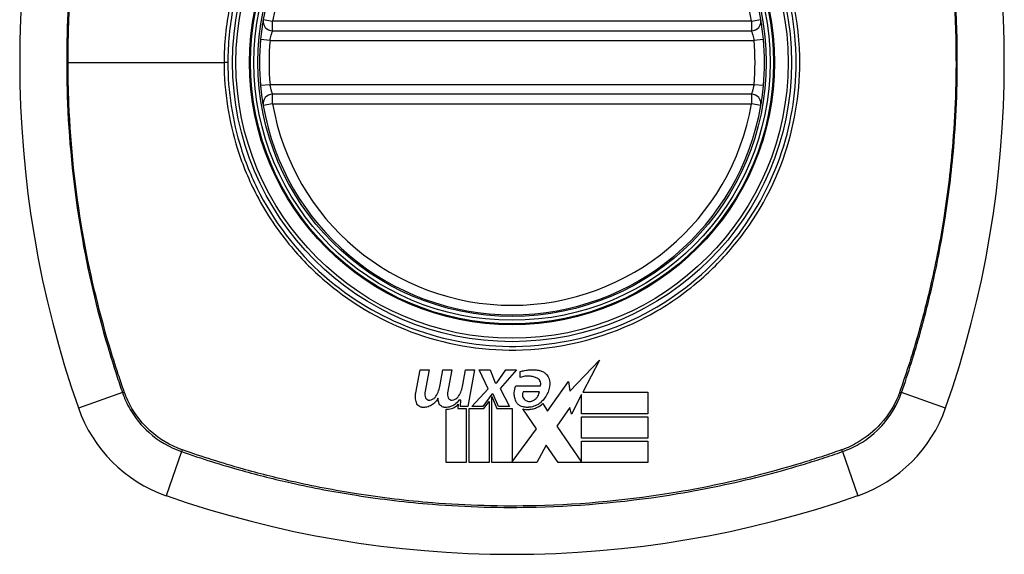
# Model space of a CAD drawing. Header units: inches. Extents: x 93 to 225, y 65 to 102.
# Tile 21 of 37: x 159.705 to 160.925, y 83.127 to 83.79. Entities that reach past the tile are written whole.
import ezdxf

# ---------------------------------------------------------------- set-up
doc = ezdxf.new("R2010")
doc.units = ezdxf.units.IN
doc.header["$MEASUREMENT"] = 0
doc.layers.add('Visible Edges(ANSI)', color=7, linetype='Continuous', lineweight=25)
doc.layers.add('Visible Tangent Edges(ANSI)', color=7, linetype='Continuous', lineweight=25)

msp = doc.modelspace()

# ---------------------------------------------------------------- linework, layer by layer
at = {"layer": 'Visible Edges(ANSI)'}
for p, q in [((160.0184, 83.7762), (160.612, 83.7762)), ((160.612, 83.6974), (160.0184, 83.6974)), ((160.387, 83.329), (160.4235, 83.3675)), ((160.4235, 83.3675), (160.4028, 83.3278)), ((160.1959, 83.327), (160.2014, 83.3555)), ((160.2014, 83.3555), (160.2124, 83.3555)), ((160.2124, 83.3555), (160.2073, 83.3268)), ((160.2261, 83.3368), (160.2294, 83.3555)), ((160.2294, 83.3555), (160.2404, 83.3555)), ((160.2404, 83.3555), (160.2353, 83.3268)), ((160.2543, 83.3368), (160.2577, 83.3555)), ((160.2577, 83.3555), (160.2687, 83.3555)), ((160.2687, 83.3555), (160.2606, 83.31)), ((160.2857, 83.3321), (160.2744, 83.3555)), ((160.2744, 83.3555), (160.2879, 83.3555)), ((160.2879, 83.3555), (160.2942, 83.3393)), ((160.2962, 83.3393), (160.3074, 83.3555)), ((160.3209, 83.3555), (160.3004, 83.3323)), ((160.3074, 83.3555), (160.3209, 83.3555)), ((160.3254, 83.3458), (160.3254, 83.3533)), ((160.2942, 83.3393), (160.2962, 83.3393)), ((160.3199, 83.3358), (160.3504, 83.3358)), ((160.3592, 83.3042), (160.3853, 83.3409)), ((160.3853, 83.3409), (160.387, 83.329)), ((160.2654, 83.31), (160.2857, 83.3321)), ((160.2902, 83.3253), (160.279, 83.31)), ((160.2919, 83.3253), (160.2902, 83.3253)), ((160.2902, 83.2403), (160.2902, 83.3224)), ((160.2902, 83.3224), (160.2964, 83.3077)), ((160.2984, 83.31), (160.2919, 83.3253)), ((160.3004, 83.3323), (160.3119, 83.31)), ((160.3492, 83.3283), (160.3292, 83.3283)), ((160.4014, 83.325), (160.3887, 83.3005)), ((160.4014, 83.301), (160.4014, 83.325)), ((160.4028, 83.3278), (160.4837, 83.3278)), ((160.4837, 83.3278), (160.4837, 83.301)), ((160.2486, 83.3128), (160.2482, 83.3077)), ((160.2519, 83.318), (160.2494, 83.318)), ((160.2512, 83.31), (160.2519, 83.318)), ((160.2606, 83.31), (160.2512, 83.31)), ((160.279, 83.31), (160.2654, 83.31)), ((160.2804, 83.3077), (160.2867, 83.3163)), ((160.2867, 83.3163), (160.2867, 83.2403)), ((160.3119, 83.31), (160.2984, 83.31)), ((160.3534, 83.3138), (160.3592, 83.3042)), ((160.2337, 83.2403), (160.2337, 83.3065)), ((160.2482, 83.3077), (160.2584, 83.3077)), ((160.2584, 83.3077), (160.2584, 83.2403)), ((160.2619, 83.2403), (160.2619, 83.3077)), ((160.2619, 83.3077), (160.2804, 83.3077)), ((160.2964, 83.3077), (160.3152, 83.3077)), ((160.3152, 83.3077), (160.3152, 83.2413)), ((160.3457, 83.2822), (160.3284, 83.307)), ((160.387, 83.3089), (160.3707, 83.2855)), ((160.3887, 83.3005), (160.387, 83.3089)), ((160.4837, 83.301), (160.4014, 83.301)), ((160.4014, 83.2705), (160.4014, 83.2973)), ((160.4014, 83.2973), (160.4837, 83.2973)), ((160.4837, 83.2973), (160.4837, 83.2705)), ((160.3707, 83.2855), (160.4014, 83.2408)), ((160.3152, 83.2413), (160.3457, 83.2822)), ((160.3575, 83.262), (160.3459, 83.2403)), ((160.3722, 83.2403), (160.3575, 83.262)), ((160.4837, 83.2705), (160.4014, 83.2705)), ((160.4014, 83.267), (160.4837, 83.267)), ((160.4014, 83.2408), (160.4014, 83.267)), ((160.4837, 83.267), (160.4837, 83.2403)), ((160.2584, 83.2403), (160.2337, 83.2403)), ((160.2867, 83.2403), (160.2619, 83.2403)), ((160.3459, 83.2403), (160.2902, 83.2403)), ((160.4837, 83.2403), (160.3722, 83.2403))]:
    msp.add_line(p, q, dxfattribs=at)
for radius in [0.3199, 0.315]:
    msp.add_circle((160.3152, 83.7368), radius, dxfattribs=at)
for centre, radius, start, end in [((161.0041, 83.7368), 1.2992, 160.7337, 199.2663), ((159.6262, 83.7368), 1.2992, 340.7337, 19.2663), ((160.3152, 83.7368), 0.313, 9.784, 170.216), ((160.0184, 83.788), 0.0118, 170.216, 270), ((160.612, 83.788), 0.0118, 270, 9.784), ((160.3152, 83.7368), 0.313, 174.7499, 185.2501), ((160.3152, 83.7368), 0.313, 354.7499, 5.2501), ((160.0184, 83.6856), 0.0118, 90, 189.784), ((160.612, 83.6856), 0.0118, 350.216, 90), ((160.3152, 83.7368), 0.313, 189.784, 350.216), ((159.9449, 83.3666), 0.1772, 199.2663, 250.7337), ((160.6854, 83.3666), 0.1772, 289.2663, 340.7337), ((160.3152, 84.4258), 1.2992, 250.7337, 289.2663)]:
    msp.add_arc(centre, radius, start, end, dxfattribs=at)
for points, knots in [([(160.0067, 83.79), (160.0067, 83.79), (160.0067, 83.7898), (160.0065, 83.789), (160.0064, 83.7881), (160.0059, 83.7848), (160.0054, 83.7819), (160.0044, 83.7745), (160.0039, 83.77), (160.0035, 83.7654)], [0, 0, 0, 0, 0.01176876, 0.01176876, 0.03059878, 0.03059878, 0.0607268, 0.0607268, 0.09415008, 0.09415008, 0.09415008, 0.09415008]), ([(160.6268, 83.7654), (160.6264, 83.77), (160.6259, 83.7745), (160.6249, 83.7819), (160.6244, 83.7848), (160.6239, 83.7881), (160.6238, 83.789), (160.6236, 83.7898), (160.6236, 83.79), (160.6236, 83.79)], [0, 0, 0, 0, 0.03342328, 0.03342328, 0.06355131, 0.06355131, 0.08238132, 0.08238132, 0.09415008, 0.09415008, 0.09415008, 0.09415008]), ([(160.0035, 83.7081), (160.0036, 83.7065), (160.0038, 83.7049), (160.0042, 83.7008), (160.0045, 83.6984), (160.0053, 83.6926), (160.0057, 83.6895), (160.0065, 83.6849), (160.0067, 83.6836), (160.0067, 83.6836)], [0, 0, 0, 0, 0.01176793, 0.01176793, 0.03059662, 0.03059662, 0.06072253, 0.06072253, 0.09414345, 0.09414345, 0.09414345, 0.09414345]), ([(160.6236, 83.6836), (160.6236, 83.6836), (160.6238, 83.6849), (160.6246, 83.6895), (160.625, 83.6926), (160.6258, 83.6984), (160.6261, 83.7008), (160.6265, 83.7049), (160.6267, 83.7065), (160.6268, 83.7081)], [0, 0, 0, 0, 0.03342093, 0.03342093, 0.06354683, 0.06354683, 0.08237552, 0.08237552, 0.09414345, 0.09414345, 0.09414345, 0.09414345]), ([(160.3254, 83.3533), (160.3272, 83.3538), (160.329, 83.3543), (160.332, 83.3549), (160.3333, 83.3551), (160.3352, 83.3553), (160.3358, 83.3554), (160.337, 83.3555), (160.3375, 83.3555), (160.3386, 83.3555), (160.3391, 83.3556), (160.3404, 83.3556), (160.3412, 83.3556), (160.344, 83.3555), (160.346, 83.3553), (160.3479, 83.355)], [-0.05857853, -0.05857853, -0.05857853, -0.05857853, -0.04427096, -0.04427096, -0.03493369, -0.03493369, -0.0296881, -0.0296881, -0.0258246, -0.0258246, -0.02178743, -0.02178743, -0.01568984, -0.01568984, -0.00067754, -0.00067754, -0.00067754, -0.00067754]), ([(160.3462, 83.3453), (160.3448, 83.3459), (160.3434, 83.3464), (160.3403, 83.3473), (160.3386, 83.3476), (160.3363, 83.3477), (160.3358, 83.3477), (160.335, 83.3477), (160.3347, 83.3477), (160.3342, 83.3477), (160.3339, 83.3477), (160.3333, 83.3477), (160.333, 83.3476), (160.3322, 83.3476), (160.3317, 83.3475), (160.3292, 83.3471), (160.3273, 83.3465), (160.3254, 83.3458)], [-0.05506664, -0.05506664, -0.05506664, -0.05506664, -0.04374259, -0.04374259, -0.03018084, -0.03018084, -0.0264387, -0.0264387, -0.02420765, -0.02420765, -0.02223233, -0.02223233, -0.01976957, -0.01976957, -0.01599104, -0.01599104, -0.00050036, -0.00050036, -0.00050036, -0.00050036]), ([(160.3479, 83.355), (160.3492, 83.3548), (160.3505, 83.3545), (160.3525, 83.3537), (160.3533, 83.3533), (160.3552, 83.3521), (160.3562, 83.3513), (160.3586, 83.3489), (160.3598, 83.3471), (160.3615, 83.3431), (160.362, 83.3409), (160.3619, 83.3383), (160.3619, 83.338), (160.3619, 83.3378)], [-0.07879273, -0.07879273, -0.07879273, -0.07879273, -0.06865981, -0.06865981, -0.06195708, -0.06195708, -0.05155002, -0.05155002, -0.03492434, -0.03492434, -0.01659653, -0.01659653, -0.01443138, -0.01443138, -0.01443138, -0.01443138]), ([(160.3199, 83.3168), (160.3192, 83.3184), (160.3186, 83.3202), (160.318, 83.3236), (160.3178, 83.3254), (160.318, 83.3301), (160.3187, 83.333), (160.3199, 83.3358)], [-0.05252162, -0.05252162, -0.05252162, -0.05252162, -0.03802982, -0.03802982, -0.02406892, -0.02406892, 0, 0, 0, 0]), ([(160.3504, 83.3358), (160.3504, 83.3359), (160.3505, 83.3361), (160.3507, 83.3371), (160.3508, 83.338), (160.3506, 83.3399), (160.3503, 83.3409), (160.3494, 83.3426), (160.3488, 83.3433), (160.3476, 83.3445), (160.3469, 83.3449), (160.3462, 83.3453)], [-0.03010904, -0.03010904, -0.03010904, -0.03010904, -0.02874945, -0.02874945, -0.02177568, -0.02177568, -0.01355693, -0.01355693, -0.00629065, -0.00629065, 0, 0, 0, 0]), ([(160.3619, 83.3378), (160.3616, 83.3333), (160.3605, 83.3289), (160.3568, 83.3216), (160.3546, 83.3186), (160.3519, 83.316)], [-0.0651785, -0.0651785, -0.0651785, -0.0651785, -0.02911205, -0.02911205, 0, 0, 0, 0]), ([(160.1967, 83.3148), (160.196, 83.3168), (160.1956, 83.319), (160.1953, 83.3231), (160.1955, 83.325), (160.1959, 83.327)], [-0.03334269, -0.03334269, -0.03334269, -0.03334269, -0.01618292, -0.01618292, -0.00041988, -0.00041988, -0.00041988, -0.00041988]), ([(160.2073, 83.3268), (160.2072, 83.3259), (160.2071, 83.3249), (160.2073, 83.3229), (160.2076, 83.3219), (160.208, 83.3209)], [-0.01599987, -0.01599987, -0.01599987, -0.01599987, -0.00850266, -0.00850266, 0, 0, 0, 0]), ([(160.2132, 83.3179), (160.2143, 83.3181), (160.2155, 83.3184), (160.2172, 83.3192), (160.2179, 83.3196), (160.2194, 83.3208), (160.2203, 83.3217), (160.2209, 83.3227)], [-0.02463691, -0.02463691, -0.02463691, -0.02463691, -0.01555528, -0.01555528, -0.00955626, -0.00955626, 0, 0, 0, 0]), ([(160.2353, 83.3268), (160.2352, 83.3258), (160.2351, 83.3249), (160.2353, 83.3229), (160.2356, 83.3219), (160.236, 83.3209)], [-0.01604893, -0.01604893, -0.01604893, -0.01604893, -0.00847727, -0.00847727, 0, 0, 0, 0]), ([(160.2411, 83.3179), (160.2424, 83.3181), (160.2435, 83.3184), (160.2453, 83.3193), (160.246, 83.3197), (160.2475, 83.3209), (160.2483, 83.3218), (160.2489, 83.3227)], [-0.02463866, -0.02463866, -0.02463866, -0.02463866, -0.01525184, -0.01525184, -0.00931987, -0.00931987, 0, 0, 0, 0]), ([(160.3292, 83.3283), (160.3291, 83.3281), (160.329, 83.3279), (160.3287, 83.3272), (160.3285, 83.3267), (160.3281, 83.3251), (160.3281, 83.324), (160.3285, 83.322), (160.3289, 83.3211), (160.3299, 83.3195), (160.3305, 83.3188), (160.3312, 83.3183)], [-0.02954107, -0.02954107, -0.02954107, -0.02954107, -0.0279188, -0.0279188, -0.02353211, -0.02353211, -0.01478416, -0.01478416, -0.00692303, -0.00692303, 0, 0, 0, 0]), ([(160.3399, 83.3168), (160.341, 83.3172), (160.3421, 83.3177), (160.3437, 83.3188), (160.3444, 83.3193), (160.3459, 83.3208), (160.3467, 83.3218), (160.3483, 83.3246), (160.3489, 83.3264), (160.3492, 83.3283)], [-0.04086178, -0.04086178, -0.04086178, -0.04086178, -0.03180686, -0.03180686, -0.02543884, -0.02543884, -0.01530154, -0.01530154, 0, 0, 0, 0]), ([(160.2049, 83.3088), (160.2047, 83.3088), (160.2045, 83.3088), (160.2042, 83.3088), (160.204, 83.3088), (160.2038, 83.3089), (160.2037, 83.3089), (160.2035, 83.3089), (160.2035, 83.3089), (160.2033, 83.309), (160.2032, 83.309), (160.203, 83.309), (160.2028, 83.3091), (160.2023, 83.3092), (160.2019, 83.3094), (160.201, 83.3097), (160.2005, 83.31), (160.1993, 83.3108), (160.1986, 83.3115), (160.1974, 83.313), (160.197, 83.3139), (160.1967, 83.3148)], [-0.02806933, -0.02806933, -0.02806933, -0.02806933, -0.02655837, -0.02655837, -0.0254402, -0.0254402, -0.02479565, -0.02479565, -0.02416023, -0.02416023, -0.02344141, -0.02344141, -0.02230527, -0.02230527, -0.01907839, -0.01907839, -0.01504987, -0.01504987, -0.00755311, -0.00755311, 0, 0, 0, 0]), ([(160.2234, 83.3203), (160.2227, 83.3188), (160.2218, 83.3175), (160.2196, 83.3148), (160.2182, 83.3135), (160.215, 83.3113), (160.2132, 83.3104), (160.2092, 83.3091), (160.2071, 83.3088), (160.2049, 83.3088)], [-0.06020904, -0.06020904, -0.06020904, -0.06020904, -0.04740935, -0.04740935, -0.03262202, -0.03262202, -0.01678225, -0.01678225, -0.00037275, -0.00037275, -0.00037275, -0.00037275]), ([(160.208, 83.3209), (160.2082, 83.3206), (160.2083, 83.3203), (160.2088, 83.3196), (160.2091, 83.3193), (160.2098, 83.3188), (160.2101, 83.3185), (160.2108, 83.3182), (160.211, 83.3181), (160.2114, 83.318), (160.2115, 83.318), (160.2116, 83.318), (160.2117, 83.318), (160.2118, 83.318), (160.2118, 83.318), (160.2119, 83.3179), (160.212, 83.3179), (160.2122, 83.3179), (160.2123, 83.3179), (160.2126, 83.3179), (160.2129, 83.3179), (160.2132, 83.3179)], [-0.01825939, -0.01825939, -0.01825939, -0.01825939, -0.01555937, -0.01555937, -0.01215229, -0.01215229, -0.00884391, -0.00884391, -0.00670425, -0.00670425, -0.00603459, -0.00603459, -0.00561463, -0.00561463, -0.00522861, -0.00522861, -0.00473542, -0.00473542, -0.00393494, -0.00393494, -0.00196875, -0.00196875, -0.00196875, -0.00196875]), ([(160.2324, 83.3088), (160.2323, 83.3088), (160.2322, 83.3088), (160.232, 83.3088), (160.2319, 83.3088), (160.2317, 83.3088), (160.2316, 83.3088), (160.2315, 83.3089), (160.2314, 83.3089), (160.2312, 83.3089), (160.2311, 83.3089), (160.2309, 83.3089), (160.2308, 83.309), (160.2303, 83.3091), (160.23, 83.3092), (160.2289, 83.3095), (160.2283, 83.3099), (160.2269, 83.3108), (160.2263, 83.3114), (160.2252, 83.3129), (160.2247, 83.3138), (160.2244, 83.3148)], [-0.02766047, -0.02766047, -0.02766047, -0.02766047, -0.02680401, -0.02680401, -0.0261056, -0.0261056, -0.02548201, -0.02548201, -0.02488025, -0.02488025, -0.02420509, -0.02420509, -0.02317395, -0.02317395, -0.02044509, -0.02044509, -0.01476326, -0.01476326, -0.00792574, -0.00792574, 0, 0, 0, 0]), ([(160.2494, 83.318), (160.2481, 83.3159), (160.2463, 83.314), (160.2425, 83.3113), (160.2408, 83.3104), (160.2368, 83.3091), (160.2346, 83.3088), (160.2324, 83.3088)], [-0.0529494, -0.0529494, -0.0529494, -0.0529494, -0.03254649, -0.03254649, -0.01730062, -0.01730062, -0.00039707, -0.00039707, -0.00039707, -0.00039707]), ([(160.2337, 83.3065), (160.2346, 83.3065), (160.2356, 83.3066), (160.239, 83.307), (160.2413, 83.3077), (160.2454, 83.3099), (160.2471, 83.3112), (160.2486, 83.3128)], [-0.04317297, -0.04317297, -0.04317297, -0.04317297, -0.0356333, -0.0356333, -0.01696241, -0.01696241, 0, 0, 0, 0]), ([(160.236, 83.3209), (160.2362, 83.3206), (160.2363, 83.3203), (160.2368, 83.3196), (160.2371, 83.3193), (160.2378, 83.3187), (160.2382, 83.3185), (160.2389, 83.3182), (160.2392, 83.3181), (160.2396, 83.318), (160.2397, 83.318), (160.2398, 83.318), (160.2399, 83.318), (160.24, 83.3179), (160.24, 83.3179), (160.2401, 83.3179), (160.2402, 83.3179), (160.2404, 83.3179), (160.2405, 83.3179), (160.2408, 83.3179), (160.2409, 83.3179), (160.2411, 83.3179)], [-0.01824014, -0.01824014, -0.01824014, -0.01824014, -0.0154558, -0.0154558, -0.01198937, -0.01198937, -0.00859566, -0.00859566, -0.00615971, -0.00615971, -0.00546034, -0.00546034, -0.00503601, -0.00503601, -0.00465527, -0.00465527, -0.00417342, -0.00417342, -0.00341971, -0.00341971, -0.00194251, -0.00194251, -0.00194251, -0.00194251]), ([(160.3304, 83.3093), (160.3298, 83.3093), (160.3293, 83.3094), (160.3276, 83.3098), (160.3265, 83.3102), (160.3242, 83.3114), (160.3231, 83.3123), (160.3212, 83.3144), (160.3204, 83.3155), (160.3199, 83.3168)], [-0.03526655, -0.03526655, -0.03526655, -0.03526655, -0.03088657, -0.03088657, -0.02197862, -0.02197862, -0.01079591, -0.01079591, 0, 0, 0, 0]), ([(160.3284, 83.307), (160.3297, 83.3067), (160.331, 83.3065), (160.3328, 83.3064), (160.3332, 83.3064), (160.334, 83.3063), (160.3344, 83.3063), (160.335, 83.3063), (160.3353, 83.3063), (160.3358, 83.3064), (160.3361, 83.3064), (160.3367, 83.3064), (160.3372, 83.3065), (160.3386, 83.3066), (160.3395, 83.3068), (160.3421, 83.3073), (160.3438, 83.3079), (160.3483, 83.3098), (160.351, 83.3116), (160.3534, 83.3138)], [-0.06899169, -0.06899169, -0.06899169, -0.06899169, -0.05878002, -0.05878002, -0.05561, -0.05561, -0.05273167, -0.05273167, -0.05061216, -0.05061216, -0.04865735, -0.04865735, -0.04550856, -0.04550856, -0.03795067, -0.03795067, -0.02502911, -0.02502911, 0, 0, 0, 0]), ([(160.3519, 83.316), (160.3501, 83.3142), (160.348, 83.3127), (160.3435, 83.3105), (160.3412, 83.3097), (160.3381, 83.3092), (160.3375, 83.3091), (160.3365, 83.309), (160.3362, 83.309), (160.3357, 83.309), (160.3354, 83.3089), (160.3349, 83.3089), (160.3346, 83.3089), (160.3339, 83.3089), (160.3334, 83.3089), (160.3321, 83.309), (160.3313, 83.3091), (160.3304, 83.3093)], [-0.06373187, -0.06373187, -0.06373187, -0.06373187, -0.04404665, -0.04404665, -0.02524201, -0.02524201, -0.02033555, -0.02033555, -0.01791741, -0.01791741, -0.01602226, -0.01602226, -0.01392522, -0.01392522, -0.01050046, -0.01050046, -0.00386231, -0.00386231, -0.00386231, -0.00386231]), ([(160.3312, 83.3183), (160.3316, 83.318), (160.332, 83.3177), (160.3331, 83.317), (160.3338, 83.3168), (160.3351, 83.3164), (160.3357, 83.3163), (160.3365, 83.3163), (160.3367, 83.3163), (160.3369, 83.3163), (160.337, 83.3163), (160.3372, 83.3163), (160.3373, 83.3163), (160.3375, 83.3163), (160.3376, 83.3163), (160.3379, 83.3163), (160.3381, 83.3163), (160.3388, 83.3165), (160.3394, 83.3166), (160.3399, 83.3168)], [-0.02524521, -0.02524521, -0.02524521, -0.02524521, -0.02119963, -0.02119963, -0.01548649, -0.01548649, -0.0107886, -0.0107886, -0.00949271, -0.00949271, -0.00871746, -0.00871746, -0.00802869, -0.00802869, -0.00716605, -0.00716605, -0.00583345, -0.00583345, -0.00150535, -0.00150535, -0.00150535, -0.00150535])]:
    msp.add_open_spline(points, degree=3, knots=knots, dxfattribs=at)
for points in [[(160.2209, 83.3227), (160.2235, 83.3271), (160.2253, 83.3318), (160.2261, 83.3368)], [(160.2489, 83.3227), (160.2516, 83.327), (160.2535, 83.3318), (160.2543, 83.3368)], [(160.2244, 83.3148), (160.2239, 83.3166), (160.2235, 83.3184), (160.2234, 83.3203)]]:
    msp.add_open_spline(points, degree=3, dxfattribs=at)
at = {"layer": 'Visible Tangent Edges(ANSI)'}
for p, q in [((160.0067, 83.79), (160.0184, 83.788)), ((160.0184, 83.7762), (160.0184, 83.788)), ((160.612, 83.788), (160.0184, 83.788)), ((160.612, 83.788), (160.6236, 83.79)), ((160.612, 83.788), (160.612, 83.7762)), ((160.0152, 83.7643), (160.0035, 83.7654)), ((160.0152, 83.7643), (160.6151, 83.7643)), ((160.6268, 83.7654), (160.6151, 83.7643)), ((159.7648, 83.7368), (159.9583, 83.7368)), ((159.9629, 83.7368), (159.9583, 83.7368)), ((160.0152, 83.7092), (160.0035, 83.7081)), ((160.6151, 83.7092), (160.0152, 83.7092)), ((160.6268, 83.7081), (160.6151, 83.7092)), ((160.0184, 83.6856), (160.0184, 83.6974)), ((160.612, 83.6974), (160.612, 83.6856)), ((160.0184, 83.6856), (160.0067, 83.6836)), ((160.0184, 83.6856), (160.612, 83.6856)), ((160.6236, 83.6836), (160.612, 83.6856)), ((159.8323, 83.3272), (159.7777, 83.3081)), ((160.8526, 83.3081), (160.798, 83.3272)), ((159.9056, 83.254), (159.8865, 83.1993)), ((160.7247, 83.254), (160.7438, 83.1993))]:
    msp.add_line(p, q, dxfattribs=at)
for radius in [0.3464, 0.3422, 0.3254, 0.3242]:
    msp.add_circle((160.3152, 83.7368), radius, dxfattribs=at)
for start, end in [(9.784, 170.216), (174.7499, 185.2501), (354.7499, 5.2501), (189.784, 350.216)]:
    msp.add_arc((160.3152, 83.7368), 0.3012, start, end, dxfattribs=at)
for centre, major_axis, start_param, end_param in [((159.837, 83.3288), (0.00931, 0.00321), 4.18856, 4.452267), ((160.7933, 83.3288), (-0.00931, 0.00321), 1.830918, 2.094625), ((159.9072, 83.2586), (0.00321, 0.00931), 1.830918, 2.094625), ((160.7231, 83.2586), (0.00321, -0.00931), 1.046967, 1.310674)]:
    msp.add_ellipse(centre, major_axis=major_axis, ratio=0.002592, start_param=start_param, end_param=end_param, dxfattribs=at)
for points, knots in [([(159.8323, 84.1464), (159.8281, 84.134), (159.8239, 84.1216), (159.8161, 84.0966), (159.8124, 84.084), (159.8032, 84.0512), (159.7981, 84.0308), (159.7875, 83.9836), (159.7824, 83.9567), (159.7727, 83.8945), (159.7687, 83.8592), (159.763, 83.7777), (159.7623, 83.7318), (159.7664, 83.6325), (159.772, 83.5792), (159.7892, 83.4785), (159.8003, 83.4309), (159.8175, 83.3726), (159.8211, 83.3608), (159.8273, 83.3418), (159.8298, 83.3345), (159.8323, 83.3272)], [0, 0, 0, 0, 0.099284, 0.099284, 0.198297, 0.198297, 0.356934, 0.356934, 0.563163, 0.563163, 0.83126, 0.83126, 1.179786, 1.179786, 1.583317, 1.583317, 1.95181, 1.95181, 2.045062, 2.045062, 2.103661, 2.103661, 2.103661, 2.103661]), ([(159.7648, 83.7368), (159.7648, 83.7657), (159.7658, 83.7947), (159.7704, 83.859), (159.7744, 83.8943), (159.7842, 83.9564), (159.7894, 83.9832), (159.8001, 84.0303), (159.8053, 84.0507), (159.8145, 84.0834), (159.8183, 84.0959), (159.8261, 84.1207), (159.8301, 84.1327), (159.8344, 84.1451)], [-1.050919, -1.050919, -1.050919, -1.050919, -0.83126, -0.83126, -0.563163, -0.563163, -0.356934, -0.356934, -0.198297, -0.198297, -0.099284, -0.099284, -0.001246, -0.001246, -0.001246, -0.001246]), ([(160.7959, 84.1451), (160.7988, 84.1369), (160.8015, 84.1289), (160.8069, 84.1123), (160.8095, 84.104), (160.8172, 84.0788), (160.8219, 84.0619), (160.8351, 84.011), (160.8424, 83.9766), (160.858, 83.8842), (160.8637, 83.8254), (160.8662, 83.7238), (160.865, 83.681), (160.859, 83.6068), (160.8553, 83.5754), (160.8461, 83.5172), (160.8409, 83.4903), (160.8302, 83.4432), (160.825, 83.4229), (160.8158, 83.3901), (160.8121, 83.3776), (160.8042, 83.3529), (160.8002, 83.3408), (160.7959, 83.3284)], [-2.104956, -2.104956, -2.104956, -2.104956, -2.039554, -2.039554, -1.972882, -1.972882, -1.839557, -1.839557, -1.572986, -1.572986, -1.126637, -1.126637, -0.801732, -0.801732, -0.563161, -0.563161, -0.356933, -0.356933, -0.198296, -0.198296, -0.099284, -0.099284, -0.001246, -0.001246, -0.001246, -0.001246]), ([(160.798, 83.3272), (160.8022, 83.3396), (160.8064, 83.352), (160.8142, 83.377), (160.8179, 83.3895), (160.8271, 83.4224), (160.8322, 83.4428), (160.8428, 83.4899), (160.8479, 83.5168), (160.857, 83.5751), (160.8607, 83.6066), (160.8666, 83.681), (160.8678, 83.7238), (160.8654, 83.8255), (160.8598, 83.8844), (160.8443, 83.977), (160.837, 84.0114), (160.824, 84.0625), (160.8193, 84.0794), (160.8117, 84.1047), (160.8091, 84.113), (160.8037, 84.1297), (160.8008, 84.1381), (160.798, 84.1464)], [0, 0, 0, 0, 0.099284, 0.099284, 0.198296, 0.198296, 0.356933, 0.356933, 0.563161, 0.563161, 0.801732, 0.801732, 1.126637, 1.126637, 1.572986, 1.572986, 1.839557, 1.839557, 1.972882, 1.972882, 2.039554, 2.039554, 2.106203, 2.106203, 2.106203, 2.106203]), ([(159.9629, 83.7368), (159.9629, 83.7596), (159.9651, 83.7826), (159.9753, 83.8341), (159.9846, 83.8622), (160.0099, 83.9152), (160.026, 83.9404), (160.0449, 83.963), (160.0734, 83.9972), (160.1081, 84.0254), (160.1837, 84.0663), (160.2234, 84.0794), (160.3004, 84.0906), (160.3378, 84.0902), (160.4185, 84.0766), (160.4627, 84.06), (160.5153, 84.0273), (160.5287, 84.0176), (160.5414, 84.0071), (160.577, 83.9773), (160.6064, 83.9406), (160.6526, 83.8515), (160.6662, 83.7981), (160.6681, 83.7042), (160.6622, 83.6643), (160.6358, 83.5841), (160.6138, 83.5445), (160.5854, 83.5106), (160.5564, 83.4757), (160.5206, 83.4468), (160.4335, 83.4007), (160.3812, 83.3867), (160.2842, 83.3832), (160.2403, 83.3898), (160.1587, 83.4182), (160.1213, 83.4395), (160.0889, 83.4665), (160.0535, 83.4961), (160.0241, 83.5327), (159.9933, 83.592), (159.9854, 83.6111), (159.9685, 83.6648), (159.9629, 83.701), (159.9629, 83.7368)], [-3.141593, -3.141593, -3.141593, -3.141593, -2.946594, -2.946594, -2.696251, -2.696251, -2.445914, -2.445914, -2.445914, -2.067507, -2.067507, -1.716551, -1.716551, -1.405531, -1.405531, -1.016056, -1.016056, -0.875434, -0.875434, -0.875434, -0.479101, -0.479101, -0.021702, -0.021702, 0.31764, 0.31764, 0.695378, 0.695378, 0.695378, 1.082671, 1.082671, 1.532987, 1.532987, 1.905714, 1.905714, 2.266012, 2.266012, 2.266012, 2.660331, 2.660331, 2.835226, 2.835226, 3.141593, 3.141593, 3.141593, 3.141593]), ([(160.0417, 83.9657), (160.0225, 83.9428), (160.0062, 83.9174), (159.9804, 83.8637), (159.971, 83.8354), (159.9606, 83.7832), (159.9583, 83.7599), (159.9583, 83.7368)], [2.4459135, 2.4459135, 2.4459135, 2.4459135, 2.6962509, 2.6962509, 2.9465939, 2.9465939, 3.1415927, 3.1415927, 3.1415927, 3.1415927]), ([(160.5886, 83.5079), (160.6174, 83.5422), (160.6398, 83.5822), (160.6666, 83.6633), (160.6727, 83.7037), (160.6707, 83.7989), (160.6568, 83.8529), (160.6197, 83.9243), (160.6052, 83.9459), (160.5886, 83.9657)], [-0.695378, -0.695378, -0.695378, -0.695378, -0.31764, -0.31764, 0.021702, 0.021702, 0.479101, 0.479101, 0.69757, 0.69757, 0.69757, 0.69757]), ([(160.0152, 83.7643), (160.0156, 83.7665), (160.0161, 83.7687), (160.0171, 83.7723), (160.0175, 83.7737), (160.018, 83.7752), (160.0182, 83.7757), (160.0183, 83.7761), (160.0184, 83.7762), (160.0184, 83.7762)], [-0.09415008, -0.09415008, -0.09415008, -0.09415008, -0.0607268, -0.0607268, -0.03059878, -0.03059878, -0.01176876, -0.01176876, 0, 0, 0, 0]), ([(160.612, 83.7762), (160.612, 83.7762), (160.612, 83.7761), (160.6121, 83.7757), (160.6123, 83.7752), (160.6128, 83.7737), (160.6132, 83.7723), (160.6142, 83.7687), (160.6147, 83.7665), (160.6151, 83.7643)], [-0.09415008, -0.09415008, -0.09415008, -0.09415008, -0.08238132, -0.08238132, -0.06355131, -0.06355131, -0.03342328, -0.03342328, 0, 0, 0, 0]), ([(159.8344, 83.3284), (159.8319, 83.3356), (159.8295, 83.3427), (159.8233, 83.3615), (159.8196, 83.3732), (159.8023, 83.4314), (159.7911, 83.4789), (159.7737, 83.5795), (159.7681, 83.6327), (159.7652, 83.7028), (159.7648, 83.7198), (159.7648, 83.7368)], [-2.102416, -2.102416, -2.102416, -2.102416, -2.045062, -2.045062, -1.95181, -1.95181, -1.583317, -1.583317, -1.179786, -1.179786, -1.050919, -1.050919, -1.050919, -1.050919]), ([(159.9583, 83.7368), (159.9583, 83.7005), (159.964, 83.6638), (159.9812, 83.6096), (159.9893, 83.5902), (160.0108, 83.549), (160.0252, 83.5275), (160.0417, 83.5079)], [-3.1415927, -3.1415927, -3.1415927, -3.1415927, -2.8352255, -2.8352255, -2.6603308, -2.6603308, -2.4437372, -2.4437372, -2.4437372, -2.4437372]), ([(160.0184, 83.6974), (160.0184, 83.6974), (160.0181, 83.698), (160.0174, 83.7003), (160.017, 83.7017), (160.0162, 83.7045), (160.016, 83.7057), (160.0155, 83.7077), (160.0154, 83.7085), (160.0152, 83.7092)], [-0.09414345, -0.09414345, -0.09414345, -0.09414345, -0.06072253, -0.06072253, -0.03059662, -0.03059662, -0.01176793, -0.01176793, 0, 0, 0, 0]), ([(160.6151, 83.7092), (160.6149, 83.7085), (160.6148, 83.7077), (160.6143, 83.7057), (160.6141, 83.7045), (160.6133, 83.7017), (160.6129, 83.7003), (160.6122, 83.698), (160.612, 83.6974), (160.612, 83.6974)], [-0.09414345, -0.09414345, -0.09414345, -0.09414345, -0.08237552, -0.08237552, -0.06354683, -0.06354683, -0.03342093, -0.03342093, 0, 0, 0, 0]), ([(160.0863, 83.4633), (160.119, 83.4359), (160.1568, 83.4143), (160.2393, 83.3853), (160.2838, 83.3786), (160.382, 83.3822), (160.435, 83.3965), (160.5044, 83.4334), (160.525, 83.4474), (160.544, 83.4633)], [-2.266012, -2.266012, -2.266012, -2.266012, -1.905714, -1.905714, -1.532987, -1.532987, -1.082671, -1.082671, -0.873089, -0.873089, -0.873089, -0.873089]), ([(159.8323, 83.3272), (159.8348, 83.32), (159.838, 83.313), (159.848, 83.2958), (159.8558, 83.2862), (159.8767, 83.2673), (159.8906, 83.2591), (159.9056, 83.254)], [0, 0, 0, 0, 0.0558923, 0.0558923, 0.1453199, 0.1453199, 0.261048, 0.261048, 0.261048, 0.261048]), ([(159.9063, 83.2562), (159.8917, 83.2614), (159.8782, 83.2695), (159.8578, 83.2879), (159.8502, 83.2973), (159.8403, 83.3141), (159.8371, 83.3209), (159.8346, 83.328)], [-0.261048, -0.261048, -0.261048, -0.261048, -0.1453199, -0.1453199, -0.0558923, -0.0558923, 0, 0, 0, 0]), ([(160.7957, 83.328), (160.7905, 83.3134), (160.7824, 83.2998), (160.764, 83.2794), (160.7546, 83.2718), (160.7378, 83.2619), (160.731, 83.2587), (160.724, 83.2562)], [-0.261048, -0.261048, -0.261048, -0.261048, -0.1453199, -0.1453199, -0.0558923, -0.0558923, 0, 0, 0, 0]), ([(160.7247, 83.254), (160.732, 83.2565), (160.739, 83.2597), (160.7562, 83.2696), (160.7658, 83.2775), (160.7846, 83.2983), (160.7928, 83.3122), (160.798, 83.3272)], [0, 0, 0, 0, 0.0558923, 0.0558923, 0.1453199, 0.1453199, 0.261048, 0.261048, 0.261048, 0.261048]), ([(159.9056, 83.254), (159.9179, 83.2497), (159.9304, 83.2456), (159.9553, 83.2377), (159.9679, 83.234), (160.0007, 83.2249), (160.0211, 83.2197), (160.0683, 83.2091), (160.0952, 83.204), (160.1535, 83.1949), (160.185, 83.1912), (160.2593, 83.1853), (160.3022, 83.1841), (160.4039, 83.1866), (160.4627, 83.1922), (160.5554, 83.2076), (160.5898, 83.2149), (160.6409, 83.2279), (160.6578, 83.2326), (160.683, 83.2402), (160.6914, 83.2429), (160.7081, 83.2483), (160.7164, 83.2511), (160.7247, 83.254)], [0, 0, 0, 0, 0.099284, 0.099284, 0.198296, 0.198296, 0.356933, 0.356933, 0.563161, 0.563161, 0.801732, 0.801732, 1.126637, 1.126637, 1.572986, 1.572986, 1.839557, 1.839557, 1.972882, 1.972882, 2.039554, 2.039554, 2.106203, 2.106203, 2.106203, 2.106203]), ([(160.7235, 83.2561), (160.7152, 83.2532), (160.7072, 83.2504), (160.6907, 83.245), (160.6824, 83.2424), (160.6572, 83.2347), (160.6403, 83.23), (160.5894, 83.2168), (160.555, 83.2095), (160.4625, 83.1939), (160.4038, 83.1882), (160.3022, 83.1858), (160.2594, 83.187), (160.1851, 83.1929), (160.1537, 83.1967), (160.0955, 83.2059), (160.0687, 83.211), (160.0216, 83.2217), (160.0013, 83.2269), (159.9685, 83.2361), (159.956, 83.2399), (159.9312, 83.2477), (159.9192, 83.2517), (159.9068, 83.2561)], [-2.104956, -2.104956, -2.104956, -2.104956, -2.039554, -2.039554, -1.972882, -1.972882, -1.839557, -1.839557, -1.572986, -1.572986, -1.126637, -1.126637, -0.801732, -0.801732, -0.563161, -0.563161, -0.356933, -0.356933, -0.198296, -0.198296, -0.099284, -0.099284, -0.001246, -0.001246, -0.001246, -0.001246])]:
    msp.add_open_spline(points, degree=3, knots=knots, dxfattribs=at)
for points in [[(160.0417, 83.5079), (160.0552, 83.4918), (160.0701, 83.4769), (160.0863, 83.4633)], [(160.544, 83.4633), (160.5601, 83.4768), (160.5751, 83.4918), (160.5886, 83.5079)], [(159.8346, 83.328), (159.8345, 83.3281), (159.8345, 83.3283), (159.8344, 83.3284)], [(160.7959, 83.3284), (160.7958, 83.3283), (160.7958, 83.3281), (160.7957, 83.328)], [(159.9068, 83.2561), (159.9067, 83.2561), (159.9065, 83.2562), (159.9063, 83.2562)], [(160.724, 83.2562), (160.7238, 83.2562), (160.7236, 83.2561), (160.7235, 83.2561)]]:
    msp.add_open_spline(points, degree=3, dxfattribs=at)

doc.saveas('drawing.dxf')
